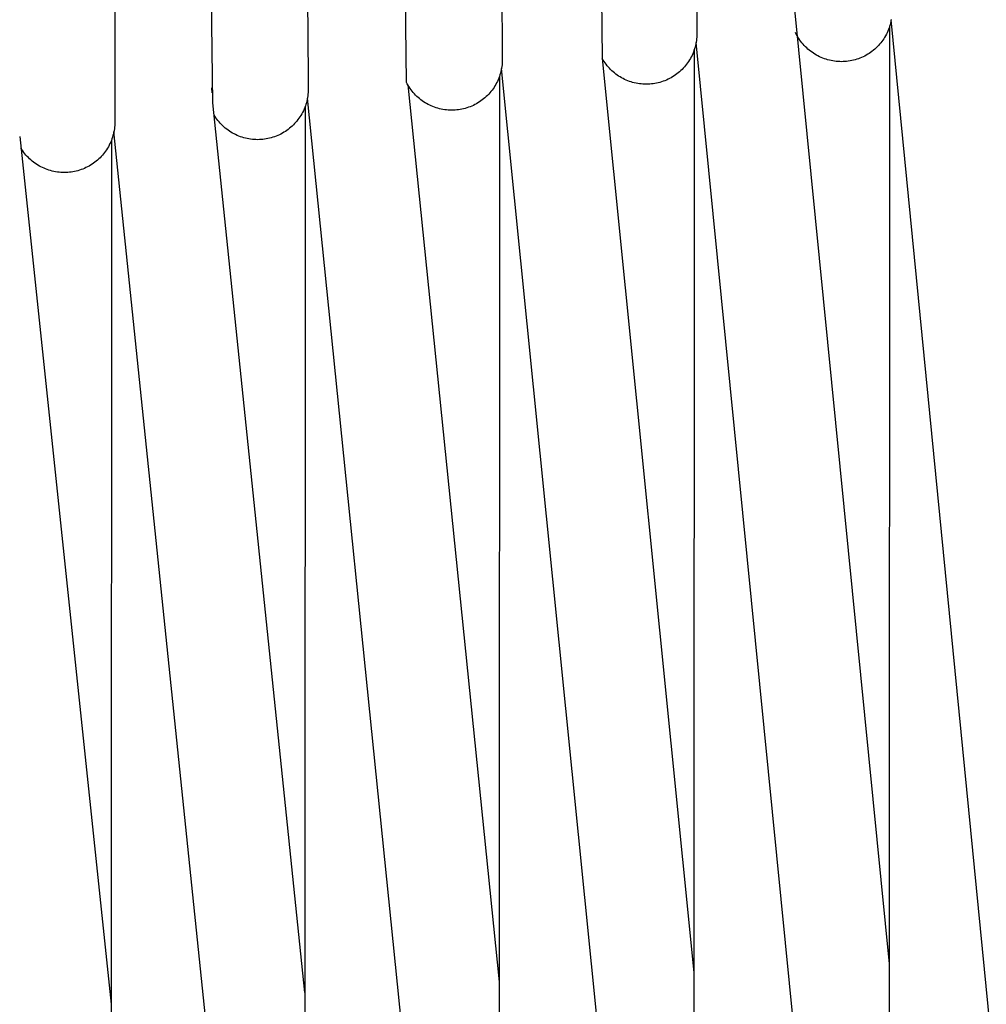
# Model space of a CAD drawing. Header units: millimetres. Extents: x 5000 to 6727, y 0 to 1679.
# Tile 23 of 106: x 5189 to 5270, y 606 to 689. Entities that reach past the tile are written whole.
import ezdxf

# ---------------------------------------------------------------- set-up
doc = ezdxf.new("R2010")
doc.units = ezdxf.units.MM
doc.layers.add('Archiv', color=18, linetype='Continuous', true_color=0x000000)
doc.layers.add('Make2D$Sichtbar$Kurven', color=18, linetype='Continuous', true_color=0x000000)

msp = doc.modelspace()

# ---------------------------------------------------------------- linework, layer by layer
at = {"layer": 'Archiv'}
for p, q in [((5245.222, 734.349), (5245.536, 688.781)), ((5237.036, 733.366), (5237.589, 685.678)), ((5228.862, 732.311), (5229.199, 686.6)), ((5221.154, 683.679), (5220.699, 731.185)), ((5212.548, 729.985), (5212.91, 684.13)), ((5204.892, 681.978), (5204.41, 728.714)), ((5196.676, 695.14), (5196.676, 681.373)), ((5253.738, 689.806), (5261.683, 609.727)), ((5261.855, 688.944), (5261.828, 688.801)), ((5245.536, 688.781), (5245.536, 687.774)), ((5261.62, 688.107), (5261.565, 687.973)), ((5261.671, 688.243), (5261.62, 688.107)), ((5261.718, 688.38), (5261.671, 688.243)), ((5261.759, 688.519), (5261.718, 688.38)), ((5261.796, 688.66), (5261.759, 688.519)), ((5261.828, 688.801), (5261.796, 688.66)), ((5245.514, 687.339), (5245.497, 687.195)), ((5245.527, 687.484), (5245.514, 687.339)), ((5245.534, 687.629), (5245.527, 687.484)), ((5245.536, 687.774), (5245.534, 687.629)), ((5253.881, 687.734), (5253.817, 687.865)), ((5253.949, 687.605), (5253.881, 687.734)), ((5254.022, 687.479), (5253.949, 687.605)), ((5254.1, 687.355), (5254.022, 687.479)), ((5254.181, 687.234), (5254.1, 687.355)), ((5261.22, 687.335), (5261.139, 687.215)), ((5261.298, 687.458), (5261.22, 687.335)), ((5261.371, 687.583), (5261.298, 687.458)), ((5261.44, 687.711), (5261.371, 687.583)), ((5261.505, 687.841), (5261.44, 687.711)), ((5261.565, 687.973), (5261.505, 687.841)), ((5229.199, 686.6), (5229.199, 685.592)), ((5245.337, 686.488), (5245.291, 686.351)), ((5245.379, 686.627), (5245.337, 686.488)), ((5245.416, 686.768), (5245.379, 686.627)), ((5245.448, 686.909), (5245.416, 686.768)), ((5245.475, 687.052), (5245.448, 686.909)), ((5245.497, 687.195), (5245.475, 687.052)), ((5254.267, 687.116), (5254.181, 687.234)), ((5254.356, 687), (5254.267, 687.116)), ((5254.45, 686.888), (5254.356, 687)), ((5254.547, 686.78), (5254.45, 686.888)), ((5254.648, 686.674), (5254.547, 686.78)), ((5254.752, 686.572), (5254.648, 686.674)), ((5254.86, 686.474), (5254.752, 686.572)), ((5254.971, 686.379), (5254.86, 686.474)), ((5260.46, 686.463), (5260.349, 686.369)), ((5260.568, 686.56), (5260.46, 686.463)), ((5260.672, 686.661), (5260.568, 686.56)), ((5260.773, 686.765), (5260.672, 686.661)), ((5260.87, 686.873), (5260.773, 686.765)), ((5260.963, 686.984), (5260.87, 686.873)), ((5261.053, 687.098), (5260.963, 686.984)), ((5261.139, 687.215), (5261.053, 687.098)), ((5229.199, 685.592), (5229.196, 685.447)), ((5237.589, 685.678), (5245.291, 609.012)), ((5237.663, 685.553), (5237.589, 685.678)), ((5244.991, 685.691), (5244.918, 685.565)), ((5245.06, 685.818), (5244.991, 685.691)), ((5245.125, 685.948), (5245.06, 685.818)), ((5245.185, 686.081), (5245.125, 685.948)), ((5245.24, 686.215), (5245.185, 686.081)), ((5245.291, 686.351), (5245.24, 686.215)), ((5255.086, 686.289), (5254.971, 686.379)), ((5255.203, 686.202), (5255.086, 686.289)), ((5255.324, 686.12), (5255.203, 686.202)), ((5255.447, 686.041), (5255.324, 686.12)), ((5255.573, 685.967), (5255.447, 686.041)), ((5255.701, 685.898), (5255.573, 685.967)), ((5255.831, 685.832), (5255.701, 685.898)), ((5255.964, 685.772), (5255.831, 685.832)), ((5256.099, 685.715), (5255.964, 685.772)), ((5256.235, 685.664), (5256.099, 685.715)), ((5256.374, 685.617), (5256.235, 685.664)), ((5256.513, 685.575), (5256.374, 685.617)), ((5258.952, 685.615), (5258.813, 685.573)), ((5259.09, 685.661), (5258.952, 685.615)), ((5259.226, 685.712), (5259.09, 685.661)), ((5259.36, 685.768), (5259.226, 685.712)), ((5259.492, 685.828), (5259.36, 685.768)), ((5259.622, 685.892), (5259.492, 685.828)), ((5259.75, 685.961), (5259.622, 685.892)), ((5259.875, 686.034), (5259.75, 685.961)), ((5259.998, 686.112), (5259.875, 686.034)), ((5260.118, 686.194), (5259.998, 686.112)), ((5260.235, 686.279), (5260.118, 686.194)), ((5260.349, 686.369), (5260.235, 686.279)), ((5229.137, 684.87), (5229.11, 684.728)), ((5229.159, 685.014), (5229.137, 684.87)), ((5229.177, 685.158), (5229.159, 685.014)), ((5229.189, 685.302), (5229.177, 685.158)), ((5229.196, 685.447), (5229.189, 685.302)), ((5237.74, 685.431), (5237.663, 685.553)), ((5237.822, 685.312), (5237.74, 685.431)), ((5237.908, 685.195), (5237.822, 685.312)), ((5237.997, 685.082), (5237.908, 685.195)), ((5238.091, 684.971), (5237.997, 685.082)), ((5238.188, 684.864), (5238.091, 684.971)), ((5238.289, 684.761), (5238.188, 684.864)), ((5244.292, 684.768), (5244.187, 684.668)), ((5244.393, 684.873), (5244.292, 684.768)), ((5244.49, 684.981), (5244.393, 684.873)), ((5244.583, 685.092), (5244.49, 684.981)), ((5244.673, 685.206), (5244.583, 685.092)), ((5244.759, 685.323), (5244.673, 685.206)), ((5244.84, 685.443), (5244.759, 685.323)), ((5244.918, 685.565), (5244.84, 685.443)), ((5256.655, 685.538), (5256.513, 685.575)), ((5256.797, 685.506), (5256.655, 685.538)), ((5256.94, 685.478), (5256.797, 685.506)), ((5257.085, 685.456), (5256.94, 685.478)), ((5257.229, 685.438), (5257.085, 685.456)), ((5257.375, 685.426), (5257.229, 685.438)), ((5257.521, 685.418), (5257.375, 685.426)), ((5257.667, 685.416), (5257.521, 685.418)), ((5257.812, 685.418), (5257.667, 685.416)), ((5257.957, 685.426), (5257.812, 685.418)), ((5258.101, 685.438), (5257.957, 685.426)), ((5258.245, 685.455), (5258.101, 685.438)), ((5258.389, 685.477), (5258.245, 685.455)), ((5258.531, 685.505), (5258.389, 685.477)), ((5258.673, 685.537), (5258.531, 685.505)), ((5258.813, 685.573), (5258.673, 685.537)), ((5212.91, 684.13), (5212.91, 683.123)), ((5228.903, 684.033), (5228.847, 683.899)), ((5228.954, 684.169), (5228.903, 684.033)), ((5229, 684.307), (5228.954, 684.169)), ((5229.041, 684.446), (5229, 684.307)), ((5229.078, 684.586), (5229.041, 684.446)), ((5229.11, 684.728), (5229.078, 684.586)), ((5238.393, 684.66), (5238.289, 684.761)), ((5238.501, 684.564), (5238.393, 684.66)), ((5238.612, 684.471), (5238.501, 684.564)), ((5238.726, 684.382), (5238.612, 684.471)), ((5238.843, 684.296), (5238.726, 684.382)), ((5238.962, 684.215), (5238.843, 684.296)), ((5239.085, 684.138), (5238.962, 684.215)), ((5239.21, 684.065), (5239.085, 684.138)), ((5239.337, 683.997), (5239.21, 684.065)), ((5239.467, 683.933), (5239.337, 683.997)), ((5243.242, 684), (5243.112, 683.936)), ((5243.369, 684.069), (5243.242, 684)), ((5243.495, 684.142), (5243.369, 684.069)), ((5243.617, 684.22), (5243.495, 684.142)), ((5243.737, 684.301), (5243.617, 684.22)), ((5243.855, 684.387), (5243.737, 684.301)), ((5243.969, 684.477), (5243.855, 684.387)), ((5244.08, 684.57), (5243.969, 684.477)), ((5244.187, 684.668), (5244.08, 684.57)), ((5212.91, 683.123), (5212.907, 682.978)), ((5221.222, 683.55), (5221.154, 683.679)), ((5221.294, 683.422), (5221.222, 683.55)), ((5221.372, 683.298), (5221.294, 683.422)), ((5221.453, 683.175), (5221.372, 683.298)), ((5221.538, 683.056), (5221.453, 683.175)), ((5228.421, 683.141), (5228.335, 683.024)), ((5228.503, 683.261), (5228.421, 683.141)), ((5228.58, 683.384), (5228.503, 683.261)), ((5228.653, 683.509), (5228.58, 683.384)), ((5228.722, 683.637), (5228.653, 683.509)), ((5228.787, 683.767), (5228.722, 683.637)), ((5228.847, 683.899), (5228.787, 683.767)), ((5239.598, 683.873), (5239.467, 683.933)), ((5239.732, 683.818), (5239.598, 683.873)), ((5239.868, 683.767), (5239.732, 683.818)), ((5240.005, 683.721), (5239.868, 683.767)), ((5240.143, 683.68), (5240.005, 683.721)), ((5240.283, 683.644), (5240.143, 683.68)), ((5240.425, 683.612), (5240.283, 683.644)), ((5240.567, 683.585), (5240.425, 683.612)), ((5240.71, 683.563), (5240.567, 683.585)), ((5240.853, 683.546), (5240.71, 683.563)), ((5240.997, 683.533), (5240.853, 683.546)), ((5241.142, 683.526), (5240.997, 683.533)), ((5241.286, 683.524), (5241.142, 683.526)), ((5241.432, 683.526), (5241.286, 683.524)), ((5241.576, 683.533), (5241.432, 683.526)), ((5241.721, 683.546), (5241.576, 683.533)), ((5241.865, 683.563), (5241.721, 683.546)), ((5242.009, 683.585), (5241.865, 683.563)), ((5242.151, 683.612), (5242.009, 683.585)), ((5242.293, 683.644), (5242.151, 683.612)), ((5242.433, 683.681), (5242.293, 683.644)), ((5242.572, 683.723), (5242.433, 683.681)), ((5242.71, 683.769), (5242.572, 683.723)), ((5242.846, 683.82), (5242.71, 683.769)), ((5242.98, 683.875), (5242.846, 683.82)), ((5243.112, 683.936), (5242.98, 683.875)), ((5212.848, 682.4), (5212.821, 682.258)), ((5212.87, 682.544), (5212.848, 682.4)), ((5212.888, 682.688), (5212.87, 682.544)), ((5212.9, 682.833), (5212.888, 682.688)), ((5212.907, 682.978), (5212.9, 682.833)), ((5221.628, 682.94), (5221.538, 683.056)), ((5221.721, 682.827), (5221.628, 682.94)), ((5221.818, 682.718), (5221.721, 682.827)), ((5221.919, 682.611), (5221.818, 682.718)), ((5222.024, 682.509), (5221.919, 682.611)), ((5222.132, 682.41), (5222.024, 682.509)), ((5222.244, 682.314), (5222.132, 682.41)), ((5222.358, 682.223), (5222.244, 682.314)), ((5227.631, 682.295), (5227.517, 682.206)), ((5227.742, 682.389), (5227.631, 682.295)), ((5227.85, 682.486), (5227.742, 682.389)), ((5227.954, 682.587), (5227.85, 682.486)), ((5228.055, 682.691), (5227.954, 682.587)), ((5228.152, 682.799), (5228.055, 682.691)), ((5228.246, 682.91), (5228.152, 682.799)), ((5228.335, 683.024), (5228.246, 682.91)), ((5212.626, 607.324), (5204.892, 681.978)), ((5212.614, 681.563), (5212.558, 681.429)), ((5212.665, 681.699), (5212.614, 681.563)), ((5212.711, 681.837), (5212.665, 681.699)), ((5212.752, 681.976), (5212.711, 681.837)), ((5212.789, 682.116), (5212.752, 681.976)), ((5212.821, 682.258), (5212.789, 682.116)), ((5222.476, 682.136), (5222.358, 682.223)), ((5222.597, 682.052), (5222.476, 682.136)), ((5222.72, 681.973), (5222.597, 682.052)), ((5222.846, 681.899), (5222.72, 681.973)), ((5222.975, 681.828), (5222.846, 681.899)), ((5223.106, 681.762), (5222.975, 681.828)), ((5223.239, 681.701), (5223.106, 681.762)), ((5223.374, 681.645), (5223.239, 681.701)), ((5223.512, 681.593), (5223.374, 681.645)), ((5223.65, 681.545), (5223.512, 681.593)), ((5223.791, 681.503), (5223.65, 681.545)), ((5223.932, 681.465), (5223.791, 681.503)), ((5224.075, 681.433), (5223.932, 681.465)), ((5225.955, 681.463), (5225.814, 681.431)), ((5226.095, 681.5), (5225.955, 681.463)), ((5226.235, 681.541), (5226.095, 681.5)), ((5226.372, 681.588), (5226.235, 681.541)), ((5226.508, 681.639), (5226.372, 681.588)), ((5226.642, 681.694), (5226.508, 681.639)), ((5226.774, 681.754), (5226.642, 681.694)), ((5226.904, 681.819), (5226.774, 681.754)), ((5227.032, 681.888), (5226.904, 681.819)), ((5227.157, 681.961), (5227.032, 681.888)), ((5227.28, 682.038), (5227.157, 681.961)), ((5227.4, 682.12), (5227.28, 682.038)), ((5227.517, 682.206), (5227.4, 682.12)), ((5196.676, 681.373), (5196.676, 680.365)), ((5205.074, 680.842), (5204.997, 680.967)), ((5205.155, 680.719), (5205.074, 680.842)), ((5205.24, 680.599), (5205.155, 680.719)), ((5212.132, 680.672), (5212.046, 680.554)), ((5212.214, 680.792), (5212.132, 680.672)), ((5212.291, 680.914), (5212.214, 680.792)), ((5212.365, 681.04), (5212.291, 680.914)), ((5212.433, 681.167), (5212.365, 681.04)), ((5212.498, 681.297), (5212.433, 681.167)), ((5212.558, 681.429), (5212.498, 681.297)), ((5224.219, 681.405), (5224.075, 681.433)), ((5224.364, 681.383), (5224.219, 681.405)), ((5224.51, 681.365), (5224.364, 681.383)), ((5224.656, 681.352), (5224.51, 681.365)), ((5224.802, 681.345), (5224.656, 681.352)), ((5224.949, 681.342), (5224.802, 681.345)), ((5225.094, 681.345), (5224.949, 681.342)), ((5225.239, 681.352), (5225.094, 681.345)), ((5225.383, 681.364), (5225.239, 681.352)), ((5225.528, 681.382), (5225.383, 681.364)), ((5225.671, 681.404), (5225.528, 681.382)), ((5225.814, 681.431), (5225.671, 681.404)), ((5196.653, 679.931), (5196.636, 679.787)), ((5196.666, 680.075), (5196.653, 679.931)), ((5196.673, 680.22), (5196.666, 680.075)), ((5196.676, 680.365), (5196.673, 680.22)), ((5205.329, 680.482), (5205.24, 680.599)), ((5205.423, 680.368), (5205.329, 680.482)), ((5205.52, 680.258), (5205.423, 680.368)), ((5205.621, 680.151), (5205.52, 680.258)), ((5205.726, 680.047), (5205.621, 680.151)), ((5205.834, 679.948), (5205.726, 680.047)), ((5205.946, 679.852), (5205.834, 679.948)), ((5206.061, 679.76), (5205.946, 679.852)), ((5211.342, 679.826), (5211.228, 679.736)), ((5211.453, 679.919), (5211.342, 679.826)), ((5211.561, 680.016), (5211.453, 679.919)), ((5211.665, 680.117), (5211.561, 680.016)), ((5211.766, 680.222), (5211.665, 680.117)), ((5211.863, 680.329), (5211.766, 680.222)), ((5211.957, 680.44), (5211.863, 680.329)), ((5212.046, 680.554), (5211.957, 680.44)), ((5196.477, 679.08), (5196.43, 678.942)), ((5196.518, 679.219), (5196.477, 679.08)), ((5196.555, 679.359), (5196.518, 679.219)), ((5196.587, 679.501), (5196.555, 679.359)), ((5196.614, 679.643), (5196.587, 679.501)), ((5196.636, 679.787), (5196.614, 679.643)), ((5206.179, 679.672), (5206.061, 679.76)), ((5206.3, 679.588), (5206.179, 679.672)), ((5206.423, 679.508), (5206.3, 679.588)), ((5206.55, 679.433), (5206.423, 679.508)), ((5206.679, 679.362), (5206.55, 679.433)), ((5206.81, 679.296), (5206.679, 679.362)), ((5206.944, 679.234), (5206.81, 679.296)), ((5207.08, 679.177), (5206.944, 679.234)), ((5207.217, 679.125), (5207.08, 679.177)), ((5207.356, 679.077), (5207.217, 679.125)), ((5207.497, 679.034), (5207.356, 679.077)), ((5207.64, 678.997), (5207.497, 679.034)), ((5207.783, 678.964), (5207.64, 678.997)), ((5209.666, 678.993), (5209.525, 678.961)), ((5209.807, 679.03), (5209.666, 678.993)), ((5209.946, 679.071), (5209.807, 679.03)), ((5210.083, 679.118), (5209.946, 679.071)), ((5210.219, 679.169), (5210.083, 679.118)), ((5210.353, 679.224), (5210.219, 679.169)), ((5210.485, 679.284), (5210.353, 679.224)), ((5210.615, 679.349), (5210.485, 679.284)), ((5210.743, 679.418), (5210.615, 679.349)), ((5210.868, 679.491), (5210.743, 679.418)), ((5210.991, 679.569), (5210.868, 679.491)), ((5211.111, 679.65), (5210.991, 679.569)), ((5211.228, 679.736), (5211.111, 679.65)), ((5188.863, 678.048), (5188.785, 678.171)), ((5196.057, 678.157), (5195.979, 678.034)), ((5196.13, 678.282), (5196.057, 678.157)), ((5196.199, 678.41), (5196.13, 678.282)), ((5196.264, 678.54), (5196.199, 678.41)), ((5196.324, 678.672), (5196.264, 678.54)), ((5196.379, 678.806), (5196.324, 678.672)), ((5196.43, 678.942), (5196.379, 678.806)), ((5207.928, 678.936), (5207.783, 678.964)), ((5208.073, 678.913), (5207.928, 678.936)), ((5208.219, 678.895), (5208.073, 678.913)), ((5208.366, 678.883), (5208.219, 678.895)), ((5208.513, 678.875), (5208.366, 678.883)), ((5208.66, 678.872), (5208.513, 678.875)), ((5208.805, 678.875), (5208.66, 678.872)), ((5208.95, 678.882), (5208.805, 678.875)), ((5209.095, 678.895), (5208.95, 678.882)), ((5209.239, 678.912), (5209.095, 678.895)), ((5209.382, 678.934), (5209.239, 678.912)), ((5209.525, 678.961), (5209.382, 678.934)), ((5188.944, 677.927), (5188.863, 678.048)), ((5189.03, 677.809), (5188.944, 677.927)), ((5189.119, 677.694), (5189.03, 677.809)), ((5189.213, 677.583), (5189.119, 677.694)), ((5189.31, 677.474), (5189.213, 677.583)), ((5189.411, 677.369), (5189.31, 677.474)), ((5189.516, 677.268), (5189.411, 677.369)), ((5195.431, 677.36), (5195.327, 677.259)), ((5195.532, 677.464), (5195.431, 677.36)), ((5195.629, 677.572), (5195.532, 677.464)), ((5195.722, 677.683), (5195.629, 677.572)), ((5195.812, 677.797), (5195.722, 677.683)), ((5195.898, 677.914), (5195.812, 677.797)), ((5195.979, 678.034), (5195.898, 677.914)), ((5189.623, 677.17), (5189.516, 677.268)), ((5189.735, 677.075), (5189.623, 677.17)), ((5189.849, 676.985), (5189.735, 677.075)), ((5189.966, 676.899), (5189.849, 676.985)), ((5190.087, 676.817), (5189.966, 676.899)), ((5190.21, 676.738), (5190.087, 676.817)), ((5190.335, 676.665), (5190.21, 676.738)), ((5190.463, 676.595), (5190.335, 676.665)), ((5190.594, 676.53), (5190.463, 676.595)), ((5190.726, 676.47), (5190.594, 676.53)), ((5194.251, 676.527), (5194.119, 676.467)), ((5194.381, 676.591), (5194.251, 676.527)), ((5194.509, 676.66), (5194.381, 676.591)), ((5194.634, 676.734), (5194.509, 676.66)), ((5194.757, 676.811), (5194.634, 676.734)), ((5194.877, 676.893), (5194.757, 676.811)), ((5194.994, 676.979), (5194.877, 676.893)), ((5195.108, 677.068), (5194.994, 676.979)), ((5195.219, 677.162), (5195.108, 677.068)), ((5195.327, 677.259), (5195.219, 677.162)), ((5190.861, 676.414), (5190.726, 676.47)), ((5190.997, 676.362), (5190.861, 676.414)), ((5191.135, 676.316), (5190.997, 676.362)), ((5191.275, 676.274), (5191.135, 676.316)), ((5191.415, 676.237), (5191.275, 676.274)), ((5191.558, 676.205), (5191.415, 676.237)), ((5191.701, 676.177), (5191.558, 676.205)), ((5191.845, 676.155), (5191.701, 676.177)), ((5191.989, 676.137), (5191.845, 676.155)), ((5192.134, 676.125), (5191.989, 676.137)), ((5192.28, 676.117), (5192.134, 676.125)), ((5192.426, 676.115), (5192.28, 676.117)), ((5192.571, 676.117), (5192.426, 676.115)), ((5192.716, 676.125), (5192.571, 676.117)), ((5192.86, 676.137), (5192.716, 676.125)), ((5193.004, 676.155), (5192.86, 676.137)), ((5193.148, 676.177), (5193.004, 676.155)), ((5193.29, 676.204), (5193.148, 676.177)), ((5193.432, 676.236), (5193.29, 676.204)), ((5193.572, 676.273), (5193.432, 676.236)), ((5193.711, 676.314), (5193.572, 676.273)), ((5193.849, 676.36), (5193.711, 676.314)), ((5193.985, 676.411), (5193.849, 676.36)), ((5194.119, 676.467), (5193.985, 676.411))]:
    msp.add_line(p, q, dxfattribs=at)
at = {"layer": 'Make2D$Sichtbar$Kurven', "color": 18, "lineweight": -3, "true_color": 0x000000}
for p, q in [((5277.642, 528.079), (5261.853, 688.934)), ((5261.706, 688.344), (5261.648, 488.357)), ((5245.316, 686.423), (5245.253, 489.14)), ((5261.207, 528.432), (5245.472, 687.034)), ((5244.802, 528.855), (5229.131, 684.836)), ((5228.963, 684.198), (5228.896, 490.084)), ((5204.786, 683.227), (5204.806, 682.809)), ((5221.267, 683.47), (5228.937, 608.211)), ((5228.431, 529.346), (5212.838, 682.342)), ((5212.653, 681.668), (5212.583, 491.194)), ((5188.684, 679.134), (5196.364, 606.349)), ((5212.101, 529.905), (5196.598, 679.555)), ((5196.391, 678.836), (5196.322, 492.476))]:
    msp.add_line(p, q, dxfattribs=at)

doc.saveas('drawing.dxf')
